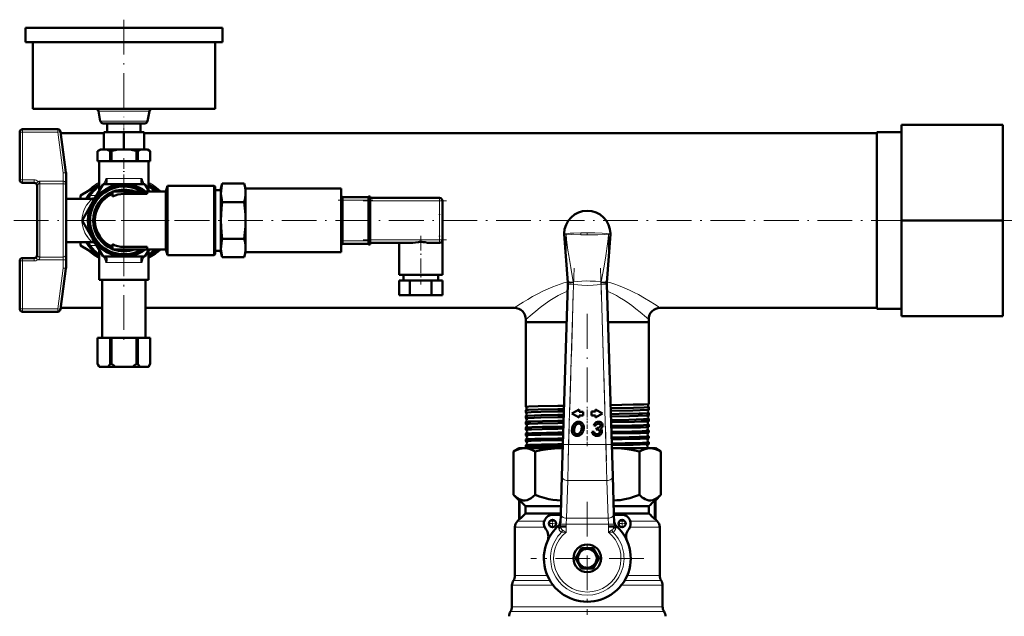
# Model space of a CAD drawing. Extents: x -1351 to 1763, y -1300 to 640.
# Tile 21 of 90: x 246 to 586, y -791 to -586. Entities that reach past the tile are written whole.
import ezdxf

# ---------------------------------------------------------------- set-up
doc = ezdxf.new("R2010")
doc.units = 0
doc.linetypes.add('DASHDOT', pattern=[18.5, 12, -3, 0.5, -3])

msp = doc.modelspace()

# ---------------------------------------------------------------- linework, layer by layer
at = {"color": 7, "linetype": 'DASHDOT', "lineweight": 18}
for p, q in [((281.6, -585.53), (281.6, -619.13)), ((281.6, -639.23), (281.6, -670.43)), ((364.2, -648.08), (393, -648.08)), ((625.6, -654.83), (-382.4, -654.83)), ((297.2, -654.83), (266, -654.83)), ((281.6, -662.09), (281.6, -698.36)), ((364.2, -661.58), (393, -661.58)), ((437.03, -671.29), (434.99, -737.84)), ((448.21, -737.84), (446.18, -671.29)), ((441.6, -687.1), (441.6, -721.73)), ((441.6, -751.98), (441.6, -790.98)), ((461.1, -771.48), (422.1, -771.48))]:
    msp.add_line(p, q, dxfattribs=at)
at = {"color": 7, "lineweight": 50}
for p, q in [((247.6, -588.33), (247.6, -593.33)), ((247.6, -588.33), (315.6, -588.33)), ((315.6, -588.33), (315.6, -593.33)), ((247.6, -593.33), (315.6, -593.33)), ((250.1, -593.33), (250.1, -616.33)), ((313.1, -593.33), (313.1, -616.33)), ((250.1, -616.33), (313.1, -616.33)), ((272.79, -617.14), (273.44, -620.52)), ((290.42, -617.14), (289.76, -620.52)), ((274.43, -621.33), (288.78, -621.33)), ((275.85, -621.33), (275.85, -624.33)), ((287.35, -621.33), (287.35, -624.33)), ((550.1, -621.83), (585.1, -621.83)), ((550.1, -621.83), (550.1, -654.83)), ((585.1, -621.83), (585.1, -654.83)), ((245.6, -624.33), (245.6, -640.83)), ((258.73, -623.33), (246.6, -623.33)), ((259.72, -624.2), (261.59, -638.27)), ((259.78, -624.68), (274.6, -624.68)), ((281.6, -624.33), (274.6, -624.33)), ((274.6, -624.33), (274.6, -630.33)), ((288.6, -624.33), (281.6, -624.33)), ((281.6, -624.33), (281.6, -630.33)), ((288.6, -624.33), (288.6, -630.33)), ((288.6, -624.68), (541.6, -624.68)), ((541.6, -628.1), (541.6, -624.37)), ((541.6, -624.37), (550.1, -624.37)), ((541.6, -685.29), (541.6, -628.1)), ((273.5, -630.33), (272.5, -630.91)), ((272.51, -630.91), (272.5, -630.91)), ((272.5, -634.33), (272.5, -630.91)), ((272.51, -634.33), (272.51, -630.91)), ((274.04, -630.33), (273.5, -630.33)), ((274.6, -630.33), (274.04, -630.33)), ((281.6, -630.33), (274.6, -630.33)), ((275.31, -630.33), (274.75, -630.33)), ((280.33, -630.33), (275.31, -630.33)), ((277.26, -630.91), (276.84, -630.91)), ((276.84, -634.33), (276.84, -630.91)), ((277.26, -634.33), (277.26, -630.91)), ((281.46, -630.33), (280.33, -630.33)), ((288.6, -630.33), (281.6, -630.33)), ((282.87, -630.33), (281.75, -630.33)), ((287.9, -630.33), (282.87, -630.33)), ((286.36, -630.91), (285.94, -630.91)), ((285.94, -634.33), (285.94, -630.91)), ((286.36, -634.33), (286.36, -630.91)), ((288.46, -630.33), (287.9, -630.33)), ((289.16, -630.33), (288.6, -630.33)), ((289.7, -630.33), (289.16, -630.33)), ((289.7, -630.33), (290.7, -630.91)), ((290.7, -634.33), (290.7, -630.91)), ((290.7, -630.91), (290.7, -630.91)), ((290.7, -634.33), (290.7, -630.91)), ((272.51, -634.33), (272.5, -634.33)), ((276.84, -634.33), (272.51, -634.33)), ((273.1, -634.33), (273.1, -644.55)), ((273.24, -634.33), (281.6, -634.33)), ((277.26, -634.33), (276.84, -634.33)), ((285.94, -634.33), (277.26, -634.33)), ((281.6, -634.33), (289.96, -634.33)), ((286.36, -634.33), (285.94, -634.33)), ((286.36, -634.33), (290.7, -634.33)), ((290.1, -634.33), (290.1, -644.55)), ((290.7, -634.33), (290.7, -634.33)), ((261.6, -638.4), (261.6, -642.79)), ((246.6, -641.83), (250.6, -641.83)), ((273.1, -642.42), (266.6, -646.17)), ((274.38, -642.33), (270.78, -648.58)), ((281.6, -642.33), (274.38, -642.33)), ((288.82, -642.33), (281.6, -642.33)), ((290.26, -644.83), (288.82, -642.33)), ((294.28, -644.83), (290.1, -642.42)), ((315.1, -643.83), (315.56, -642.13)), ((315.56, -642.13), (323.15, -642.13)), ((323.6, -643.83), (323.15, -642.13)), ((251.6, -643.14), (251.6, -642.83)), ((251.6, -643.34), (251.6, -643.14)), ((251.6, -666.52), (251.6, -643.34)), ((261.6, -642.79), (261.6, -666.52)), ((289.6, -644.83), (277.6, -644.83)), ((277.6, -646.59), (277.6, -644.83)), ((281.6, -645.67), (289.6, -645.67)), ((289.6, -645.67), (289.6, -644.83)), ((289.6, -644.83), (296.06, -644.83)), ((296.59, -642.83), (296.06, -644.83)), ((296.06, -664.83), (296.06, -644.83)), ((296.59, -666.83), (296.59, -642.83)), ((296.59, -642.83), (312.8, -642.83)), ((312.8, -642.83), (296.77, -642.83)), ((313.1, -643.13), (312.8, -642.83)), ((312.8, -666.83), (312.8, -642.83)), ((313.1, -643.13), (312.8, -642.83)), ((313.1, -666.53), (313.1, -643.13)), ((315.1, -644.35), (313.1, -644.35)), ((315.1, -643.83), (315.1, -645.31)), ((315.1, -645.31), (315.1, -654.83)), ((323.6, -643.83), (323.6, -645.31)), ((356.6, -643.83), (323.6, -643.83)), ((323.6, -645.31), (323.6, -654.83)), ((356.6, -646.7), (356.6, -643.83)), ((270.65, -647.33), (261.6, -647.33)), ((261.6, -647.33), (261.6, -662.33)), ((266.6, -646.17), (266.6, -647.33)), ((270.78, -648.58), (267.17, -654.83)), ((315.56, -648.48), (323.15, -648.48)), ((356.6, -646.63), (357.1, -646.63)), ((356.6, -647.38), (356.6, -646.7)), ((356.6, -662.28), (356.6, -647.38)), ((357.1, -647.8), (357.1, -646.63)), ((366.1, -646.8), (357.1, -646.8)), ((357.1, -647.8), (357.1, -661.87)), ((366.1, -646.57), (366.1, -647.8)), ((366.6, -646.57), (366.1, -646.57)), ((366.1, -661.87), (366.1, -647.8)), ((366.6, -647.8), (366.6, -646.57)), ((390.6, -647.08), (366.6, -647.08)), ((366.6, -647.8), (366.6, -661.87)), ((391.6, -661.58), (391.6, -648.08)), ((270.63, -660.83), (267.17, -654.83)), ((315.1, -654.83), (315.1, -664.36)), ((323.6, -654.83), (323.6, -664.36)), ((550.1, -654.83), (585.1, -654.83)), ((550.1, -654.83), (550.1, -687.83)), ((585.1, -654.83), (585.1, -687.83)), ((433.61, -659.56), (434.85, -676.22)), ((449.6, -659.56), (448.36, -676.22)), ((270.65, -662.33), (261.6, -662.33)), ((266.6, -662.33), (266.6, -663.49)), ((270.63, -660.83), (270.78, -661.08)), ((270.78, -661.08), (274.38, -667.33)), ((315.56, -661.18), (323.15, -661.18)), ((356.6, -662.96), (356.6, -662.28)), ((356.6, -665.83), (356.6, -662.96)), ((357.1, -663.04), (357.1, -661.87)), ((357.1, -662.87), (366.1, -662.87)), ((366.1, -661.87), (366.1, -663.1)), ((366.6, -663.1), (366.6, -661.87)), ((366.6, -662.58), (380.83, -662.58)), ((376.6, -662.58), (376.6, -673.58)), ((387.37, -662.58), (390.6, -662.58)), ((391.6, -661.58), (391.6, -673.58)), ((266.6, -663.49), (273.1, -667.25)), ((273.1, -665.11), (273.1, -675.33)), ((277.6, -664.83), (277.6, -663.08)), ((289.6, -664.83), (277.6, -664.83)), ((281.6, -664), (289.6, -664)), ((288.82, -667.33), (290.26, -664.83)), ((289.6, -664.83), (289.6, -664)), ((296.06, -664.83), (289.6, -664.83)), ((290.1, -667.25), (294.28, -664.83)), ((290.1, -665.11), (290.1, -675.33)), ((296.06, -664.83), (296.59, -666.83)), ((315.1, -665.31), (313.1, -665.31)), ((315.1, -664.36), (315.1, -665.83)), ((315.1, -665.83), (315.56, -667.53)), ((323.6, -665.83), (323.15, -667.53)), ((323.6, -664.36), (323.6, -665.83)), ((356.6, -665.83), (323.6, -665.83)), ((356.6, -663.04), (357.1, -663.04)), ((366.6, -663.1), (366.1, -663.1)), ((245.6, -668.83), (245.6, -685.33)), ((246.6, -667.83), (250.6, -667.83)), ((251.6, -666.83), (251.6, -666.52)), ((261.6, -666.52), (261.6, -668.43)), ((261.6, -668.43), (261.6, -671.27)), ((274.38, -667.33), (281.6, -667.33)), ((281.6, -667.33), (288.82, -667.33)), ((312.8, -666.83), (296.59, -666.83)), ((312.8, -666.83), (313.1, -666.53)), ((312.8, -666.83), (313.1, -666.53)), ((315.56, -667.53), (323.15, -667.53)), ((259.72, -685.46), (261.59, -671.4)), ((273.1, -675.33), (281.6, -675.33)), ((274.1, -675.33), (274.1, -695.33)), ((281.6, -675.33), (290.1, -675.33)), ((289.1, -675.33), (289.1, -695.33)), ((376.6, -673.58), (384.1, -673.58)), ((380.35, -675.58), (376.6, -675.58)), ((376.6, -675.58), (376.6, -680.58)), ((378.1, -673.58), (378.1, -675.58)), ((387.85, -675.58), (380.35, -675.58)), ((380.35, -675.58), (380.35, -680.58)), ((384.1, -673.58), (391.6, -673.58)), ((391.61, -675.58), (387.85, -675.58)), ((387.85, -675.58), (387.85, -680.58)), ((390.1, -673.58), (390.1, -675.58)), ((391.61, -675.58), (391.61, -680.58)), ((434.85, -676.22), (434.85, -676.23)), ((448.36, -676.22), (448.35, -676.24)), ((433.17, -732.17), (434.86, -676.83)), ((434.86, -676.83), (434.86, -676.73)), ((448.34, -676.73), (448.34, -676.67)), ((448.34, -676.73), (448.35, -676.83)), ((448.35, -676.83), (450.04, -732.17)), ((380.35, -680.58), (376.6, -680.58)), ((387.85, -680.58), (380.35, -680.58)), ((391.61, -680.58), (387.85, -680.58)), ((258.73, -686.33), (246.6, -686.33)), ((259.78, -684.98), (274.1, -684.98)), ((289.1, -684.98), (416.4, -684.98)), ((466.8, -684.98), (541.6, -684.98)), ((541.6, -685.29), (550.1, -685.29)), ((420.4, -688.98), (420.4, -689.98)), ((420.4, -689.98), (431.44, -689.98)), ((420.4, -689.98), (420.4, -719.18)), ((420.4, -689.98), (434.45, -689.98)), ((431.44, -689.98), (434.45, -689.98)), ((448.75, -689.98), (462.8, -689.98)), ((448.75, -689.98), (462.8, -689.98)), ((462.8, -688.98), (462.8, -689.98)), ((462.8, -689.98), (462.8, -718.19)), ((550.1, -687.83), (585.1, -687.83)), ((272.5, -695.33), (272.51, -695.33)), ((272.5, -695.33), (272.5, -704.33)), ((272.51, -695.33), (272.51, -704.33)), ((276.84, -695.33), (272.51, -695.33)), ((276.84, -695.33), (276.84, -704.33)), ((276.84, -695.33), (277.26, -695.33)), ((277.26, -695.33), (277.26, -704.33)), ((285.94, -695.33), (277.26, -695.33)), ((285.94, -695.33), (285.94, -704.33)), ((285.94, -695.33), (286.36, -695.33)), ((286.36, -695.33), (286.36, -704.33)), ((290.7, -695.33), (286.36, -695.33)), ((290.7, -695.33), (290.7, -704.33)), ((290.7, -695.33), (290.7, -695.33)), ((290.7, -695.33), (290.7, -704.33)), ((272.5, -704.33), (272.51, -704.33)), ((273.08, -705.33), (272.5, -704.33)), ((273.08, -705.33), (273.2, -705.33)), ((276.14, -705.33), (273.2, -705.33)), ((276.14, -705.33), (278.66, -705.33)), ((276.84, -704.33), (277.26, -704.33)), ((284.54, -705.33), (278.66, -705.33)), ((284.54, -705.33), (287.06, -705.33)), ((285.94, -704.33), (286.36, -704.33)), ((290, -705.33), (287.06, -705.33)), ((290, -705.33), (290.12, -705.33)), ((290.12, -705.33), (290.7, -704.33)), ((290.7, -704.33), (290.7, -704.33)), ((420.4, -719.18), (420.4, -719.18)), ((420.4, -720.3), (420.4, -720.31)), ((420.4, -720.31), (420.4, -721.15)), ((433.57, -718.81), (431.44, -718.84)), ((433.54, -719.93), (431.44, -719.96)), ((433.51, -720.78), (431.44, -720.81)), ((438.81, -720.12), (436.3, -721.5)), ((438.81, -720.85), (438.81, -720.12)), ((444.39, -720.09), (444.39, -720.82)), ((446.9, -721.47), (444.39, -720.09)), ((462.8, -718.19), (462.8, -718.2)), ((462.8, -719.29), (462.8, -719.29)), ((462.8, -719.29), (462.8, -720.16)), ((462.8, -720.16), (462.8, -720.17)), ((420.4, -721.15), (420.41, -721.15)), ((420.41, -722.33), (420.4, -722.34)), ((420.4, -722.34), (420.4, -723.12)), ((433.48, -721.96), (431.44, -721.99)), ((433.45, -722.75), (431.44, -722.79)), ((433.42, -723.98), (431.44, -724.02)), ((436.3, -721.5), (438.81, -722.87)), ((440.17, -720.85), (438.81, -720.85)), ((438.81, -722.15), (440.17, -722.15)), ((438.81, -722.87), (438.81, -722.15)), ((440.17, -722.15), (440.17, -720.85)), ((444.39, -720.82), (443.03, -720.82)), ((443.03, -720.82), (443.03, -722.12)), ((443.03, -722.12), (444.39, -722.12)), ((444.39, -722.85), (446.9, -721.47)), ((444.39, -722.12), (444.39, -722.85)), ((462.8, -721.32), (462.8, -721.32)), ((462.8, -721.32), (462.8, -722.13)), ((462.8, -722.13), (462.8, -722.14)), ((462.8, -723.34), (462.8, -723.35)), ((462.8, -723.35), (462.8, -724.11)), ((420.4, -724.36), (420.4, -725.1)), ((420.4, -726.38), (420.4, -727.08)), ((433.39, -724.73), (431.44, -724.76)), ((433.35, -726.01), (431.44, -726.04)), ((433.33, -726.71), (431.44, -726.74)), ((443.85, -725.6), (444.54, -725.68)), ((444.84, -726.41), (444.72, -727.04)), ((462.8, -725.37), (462.8, -726.09)), ((462.8, -727.39), (462.8, -728.07)), ((420.4, -728.4), (420.4, -729.06)), ((420.4, -730.42), (420.4, -731.05)), ((433.29, -728.03), (431.44, -728.06)), ((433.27, -728.69), (431.44, -728.72)), ((433.23, -730.05), (431.44, -730.08)), ((433.21, -730.68), (431.44, -730.71)), ((443.94, -727.76), (443.22, -727.81)), ((462.8, -729.41), (462.8, -730.05)), ((418.1, -733.48), (416.17, -734.6)), ((418.1, -733.48), (419.89, -733.48)), ((419.89, -733.48), (432.61, -733.48)), ((420.4, -732.44), (420.4, -733.03)), ((433.17, -732.06), (431.44, -732.09)), ((433.15, -732.67), (431.44, -732.7)), ((432.61, -733.48), (433.12, -733.48)), ((433.13, -733.49), (432.61, -733.48)), ((432.83, -743.13), (433.17, -732.17)), ((450.04, -732.17), (450.37, -743.13)), ((450.08, -733.48), (450.59, -733.48)), ((450.59, -733.48), (450.09, -733.49)), ((450.59, -733.48), (463.31, -733.48)), ((462.8, -731.43), (462.8, -732.04)), ((462.8, -733.44), (462.8, -733.48)), ((463.31, -733.48), (465.1, -733.48)), ((465.1, -733.48), (467.04, -734.6)), ((416.17, -749.55), (416.17, -734.6)), ((423.62, -749.55), (423.62, -734.6)), ((459.59, -749.55), (459.59, -734.6)), ((467.04, -749.55), (467.04, -734.6)), ((432.43, -756.13), (432.83, -743.13)), ((450.37, -743.13), (450.77, -756.13)), ((418.1, -751.48), (416.17, -749.55)), ((465.1, -751.48), (467.04, -749.55)), ((418.1, -751.48), (418.24, -751.48)), ((418.1, -757.98), (418.1, -751.48)), ((418.24, -757.98), (418.24, -751.48)), ((420.31, -753.48), (420.31, -755.98)), ((420.31, -753.48), (432.51, -753.48)), ((450.69, -753.48), (462.89, -753.48)), ((462.89, -753.48), (462.89, -755.98)), ((464.97, -751.48), (465.1, -751.48)), ((464.97, -757.98), (464.97, -751.48)), ((465.1, -757.98), (465.1, -751.48)), ((418.1, -757.98), (417.48, -758.6)), ((418.1, -757.98), (418.24, -757.98)), ((420.31, -755.98), (432.44, -755.98)), ((432.42, -756.48), (429.6, -756.48)), ((432.34, -759.31), (432.43, -756.13)), ((450.77, -756.13), (450.87, -759.31)), ((453.6, -756.48), (450.78, -756.48)), ((450.79, -755.98), (462.89, -755.98)), ((464.97, -757.98), (465.1, -757.98)), ((465.1, -757.98), (465.72, -758.6)), ((416.6, -760.73), (416.6, -777.46)), ((432.34, -759.34), (432.34, -759.31)), ((432.38, -760.45), (434.3, -760.48)), ((448.9, -760.48), (450.82, -760.45)), ((466.6, -760.73), (466.6, -777.46)), ((439.51, -768.11), (437.63, -771.36)), ((443.48, -767.98), (439.73, -767.98)), ((445.57, -771.36), (443.69, -768.11)), ((426.6, -771.98), (426.6, -770.98)), ((437.63, -771.61), (439.51, -774.86)), ((443.69, -774.86), (445.57, -771.61)), ((439.73, -774.98), (443.48, -774.98)), ((415.6, -780.78), (415.6, -788.17)), ((467.6, -780.78), (467.6, -788.17))]:
    msp.add_line(p, q, dxfattribs=at)
at = {"color": 7, "lineweight": 18}
for p, q in [((272.79, -617.14), (290.42, -617.14)), ((273.44, -620.52), (289.76, -620.52)), ((246.6, -624.33), (245.6, -624.33)), ((246.6, -624.33), (246.6, -623.33)), ((258.73, -624.33), (246.6, -624.33)), ((246.6, -624.33), (246.6, -640.83)), ((258.73, -624.33), (258.73, -623.33)), ((258.73, -624.33), (259.72, -624.2)), ((258.73, -624.33), (260.6, -638.4)), ((260.6, -638.4), (261.59, -638.27)), ((260.6, -638.4), (260.6, -641.23)), ((260.6, -638.4), (261.6, -638.4)), ((246.6, -640.83), (245.6, -640.83)), ((246.6, -640.83), (250.6, -640.83)), ((246.6, -641.83), (246.6, -640.83)), ((250.6, -641.83), (250.6, -640.83)), ((251.94, -641.35), (251.27, -642.09)), ((260.6, -641.23), (252.6, -641.23)), ((252.6, -642.03), (252.6, -641.23)), ((252.6, -642.19), (252.6, -642.03)), ((260.6, -642.19), (252.6, -642.19)), ((252.6, -667.48), (252.6, -642.19)), ((260.6, -642.19), (260.6, -641.23)), ((260.6, -642.19), (260.6, -667.48)), ((281.6, -640.33), (275.45, -640.33)), ((287.76, -640.33), (281.6, -640.33)), ((281.6, -654.83), (281.6, -645.67)), ((271.8, -646.21), (272.08, -646.23)), ((271.87, -646.69), (271.8, -646.67)), ((272.08, -646.23), (272.12, -646.26)), ((356.6, -647.8), (357.1, -647.8)), ((357.1, -647.8), (366.1, -647.8)), ((366.6, -647.8), (366.1, -647.8)), ((366.6, -648.08), (390.6, -648.08)), ((390.6, -647.38), (390.6, -647.08)), ((390.6, -648.08), (390.6, -647.38)), ((391.31, -648.08), (390.6, -648.08)), ((390.6, -648.08), (390.6, -661.58)), ((391.6, -648.08), (391.31, -648.08)), ((281.6, -664), (281.6, -654.83)), ((434.29, -659.42), (434.29, -659.44)), ((434.29, -659.44), (434.29, -659.42)), ((434.29, -659.53), (434.29, -659.44)), ((434.29, -659.44), (434.3, -659.54)), ((434.29, -659.53), (434.3, -659.54)), ((441.6, -659.09), (441.6, -659.8)), ((448.91, -659.44), (448.91, -659.42)), ((448.91, -659.42), (448.91, -659.44)), ((448.91, -659.54), (448.91, -659.44)), ((448.91, -659.44), (448.91, -659.53)), ((448.91, -659.54), (448.91, -659.53)), ((271.8, -663), (271.87, -662.98)), ((356.6, -661.87), (357.1, -661.87)), ((366.1, -661.87), (357.1, -661.87)), ((366.6, -661.87), (366.1, -661.87)), ((390.6, -661.58), (366.6, -661.58)), ((390.6, -662.29), (390.6, -661.58)), ((390.6, -661.58), (391.31, -661.58)), ((390.6, -662.58), (390.6, -662.29)), ((391.31, -661.58), (391.6, -661.58)), ((439.37, -659.79), (439.35, -659.79)), ((271.8, -663.45), (272.08, -663.44)), ((272.08, -663.44), (272.12, -663.41)), ((246.6, -668.83), (245.6, -668.83)), ((246.6, -668.83), (246.6, -667.83)), ((246.6, -668.83), (250.6, -668.83)), ((246.6, -668.83), (246.6, -685.33)), ((250.6, -668.83), (250.6, -667.83)), ((251.2, -667.63), (251.8, -668.43)), ((251.8, -668.43), (260.6, -668.43)), ((252.6, -667.48), (260.6, -667.48)), ((252.6, -667.63), (252.6, -667.48)), ((260.6, -667.48), (260.6, -668.43)), ((260.6, -668.43), (261.6, -668.43)), ((260.6, -668.43), (260.6, -671.27)), ((275.45, -669.33), (281.6, -669.33)), ((281.6, -669.33), (287.76, -669.33)), ((258.73, -685.33), (260.6, -671.27)), ((260.6, -671.27), (261.59, -671.4)), ((260.6, -671.27), (261.6, -671.27)), ((434.85, -676.23), (434.83, -675.9)), ((436.78, -676.08), (436.81, -676.32)), ((446.39, -676.32), (446.43, -676.08)), ((448.38, -675.9), (448.35, -676.23)), ((436.86, -676.89), (434.86, -676.83)), ((436.86, -676.89), (435.16, -732.23)), ((436.85, -676.82), (436.86, -676.89)), ((446.35, -676.89), (446.35, -676.82)), ((448.35, -676.83), (446.35, -676.89)), ((448.04, -732.23), (446.35, -676.89)), ((245.6, -685.33), (246.6, -685.33)), ((258.73, -685.33), (246.6, -685.33)), ((246.6, -685.33), (246.6, -686.33)), ((258.73, -685.33), (259.72, -685.46)), ((258.73, -685.33), (258.73, -686.33)), ((435.16, -732.23), (433.17, -732.17)), ((435.16, -732.23), (434.83, -744.61)), ((435.16, -732.23), (448.04, -732.23)), ((450.04, -732.17), (448.04, -732.23)), ((448.37, -744.61), (448.04, -732.23)), ((434.83, -744.61), (434.43, -757.6)), ((448.37, -744.61), (434.83, -744.61)), ((448.77, -757.6), (448.37, -744.61)), ((434.43, -757.6), (434.32, -759.73)), ((434.43, -757.6), (448.77, -757.6)), ((448.88, -759.73), (448.77, -757.6)), ((416.6, -760.73), (426.87, -760.73)), ((417.48, -758.6), (426.73, -758.6)), ((428.71, -758.6), (430.49, -758.6)), ((429.73, -760.73), (429.74, -760.73)), ((431.6, -760.36), (431.6, -760.31)), ((434.32, -759.73), (432.33, -759.66)), ((434.32, -759.73), (434.3, -760.48)), ((434.3, -760.48), (434.3, -762.43)), ((448.88, -759.73), (434.32, -759.73)), ((450.87, -759.66), (448.88, -759.73)), ((448.9, -760.48), (448.88, -759.73)), ((448.9, -762.43), (448.9, -760.48)), ((451.61, -760.31), (451.6, -760.36)), ((452.72, -758.6), (454.49, -758.6)), ((456.33, -760.73), (466.6, -760.73)), ((456.47, -758.6), (465.72, -758.6)), ((426.61, -770.98), (426.6, -770.98)), ((426.61, -771.98), (426.6, -771.98)), ((416.6, -777.46), (427.84, -777.46)), ((455.36, -777.46), (466.6, -777.46)), ((415.6, -780.78), (429.83, -780.78)), ((416.1, -779.12), (428.69, -779.12)), ((453.38, -780.78), (467.6, -780.78)), ((454.51, -779.12), (467.1, -779.12)), ((415.6, -788.17), (441.6, -788.17)), ((441.6, -788.17), (467.6, -788.17)), ((415.1, -789.83), (441.6, -789.83)), ((441.6, -789.83), (468.1, -789.83))]:
    msp.add_line(p, q, dxfattribs=at)
at = {"color": 7, "linetype": 'DASHDOT', "lineweight": 18, "ltscale": 0.090015}
msp.add_line((281.6, -621.03), (281.6, -624.63), dxfattribs=at)
at = {"color": 7, "linetype": 'DASHDOT', "lineweight": 18, "ltscale": 0.306671}
msp.add_line((281.6, -633.31), (281.6, -645.58), dxfattribs=at)
at = {"color": 7, "linetype": 'DASHDOT', "lineweight": 18, "ltscale": 0.3}
msp.add_line((355.6, -647.8), (367.6, -647.8), dxfattribs=at)
at = {"color": 7, "linetype": 'DASHDOT', "lineweight": 18, "ltscale": 0.405016}
msp.add_line((390.6, -646.73), (390.6, -662.93), dxfattribs=at)
at = {"color": 7, "linetype": 'DASHDOT', "lineweight": 18, "ltscale": 0.014999}
msp.add_line((356.55, -661.87), (357.15, -661.87), dxfattribs=at)
at = {"color": 7, "linetype": 'DASHDOT', "lineweight": 18, "ltscale": 0.015015}
msp.add_line((366.65, -661.87), (366.05, -661.87), dxfattribs=at)
at = {"color": 7, "linetype": 'DASHDOT', "lineweight": 18, "ltscale": 0.420013}
msp.add_line((384.1, -660.18), (384.1, -676.98), dxfattribs=at)
at = {"color": 7, "linetype": 'DASHDOT', "lineweight": 18, "ltscale": 0.045782}
msp.add_line((441.6, -719.13), (441.6, -720.96), dxfattribs=at)
at = {"color": 7, "linetype": 'DASHDOT', "lineweight": 18, "ltscale": 0.044115}
msp.add_line((441.6, -721.17), (441.6, -722.93), dxfattribs=at)
at = {"color": 7, "linetype": 'DASHDOT', "lineweight": 18, "ltscale": 0.042639}
msp.add_line((441.6, -723.2), (441.6, -724.91), dxfattribs=at)
at = {"color": 7, "linetype": 'DASHDOT', "lineweight": 18, "ltscale": 0.041339}
msp.add_line((441.6, -725.23), (441.6, -726.88), dxfattribs=at)
at = {"color": 7, "linetype": 'DASHDOT', "lineweight": 18, "ltscale": 0.040195}
msp.add_line((441.6, -727.25), (441.6, -728.86), dxfattribs=at)
at = {"color": 7, "linetype": 'DASHDOT', "lineweight": 18, "ltscale": 0.039197}
msp.add_line((441.6, -729.27), (441.6, -730.84), dxfattribs=at)
at = {"color": 7, "linetype": 'DASHDOT', "lineweight": 18, "ltscale": 0.406351}
msp.add_line((449.73, -732.23), (433.47, -732.23), dxfattribs=at)
at = {"color": 7, "linetype": 'DASHDOT', "lineweight": 18, "ltscale": 0.038336}
msp.add_line((441.6, -731.29), (441.6, -732.82), dxfattribs=at)
at = {"color": 7, "linetype": 'DASHDOT', "lineweight": 18, "ltscale": 0.08125}
for p, q in [((429.6, -757.86), (429.6, -761.11)), ((453.6, -757.86), (453.6, -761.11)), ((431.23, -759.48), (427.98, -759.48)), ((455.23, -759.48), (451.98, -759.48))]:
    msp.add_line(p, q, dxfattribs=at)
at = {"color": 7, "linetype": 'DASHDOT', "lineweight": 18, "ltscale": 0.436639}
msp.add_line((432.87, -759.73), (450.33, -759.73), dxfattribs=at)
at = {"color": 7, "linetype": 'DASHDOT', "lineweight": 18, "ltscale": 0.026315}
for p, q in [((434.33, -759.58), (434.3, -760.63)), ((448.91, -760.63), (448.87, -759.58))]:
    msp.add_line(p, q, dxfattribs=at)
at = {"color": 7, "linetype": 'DASHDOT', "lineweight": 18, "ltscale": 0.059351}
msp.add_line((434.3, -760.26), (434.3, -762.63), dxfattribs=at)
at = {"color": 7, "linetype": 'DASHDOT', "lineweight": 18, "ltscale": 0.059335}
msp.add_line((448.9, -762.63), (448.9, -760.26), dxfattribs=at)
at = {"color": 7, "lineweight": 50}
for points in [[(274.04, -630.33), (273.38, -630.51), (272.51, -630.91)], [(275.31, -630.33), (275.97, -630.51), (276.84, -630.91)], [(280.33, -630.33), (279.01, -630.51), (277.54, -630.84), (277.26, -630.91)], [(282.87, -630.33), (284.2, -630.51), (285.66, -630.84), (285.94, -630.91)], [(287.9, -630.33), (287.23, -630.51), (286.36, -630.91)], [(289.16, -630.33), (289.83, -630.51), (290.7, -630.91)], [(275.43, -641.88), (275.52, -641.66), (275.56, -641.43), (275.58, -641.12), (275.56, -640.81), (275.46, -640.38), (275.45, -640.33)], [(287.77, -641.88), (287.67, -641.58), (287.62, -641.27), (287.63, -640.96), (287.76, -640.33)], [(315.56, -642.13), (315.25, -643.52), (315.12, -644.73), (315.1, -645.31)], [(323.6, -645.31), (323.54, -644.14), (323.32, -642.86), (323.15, -642.13)], [(315.1, -645.31), (315.17, -646.48), (315.38, -647.76), (315.56, -648.48)], [(323.15, -648.48), (323.45, -647.1), (323.59, -645.89), (323.6, -645.31)], [(315.56, -648.48), (315.31, -650.64), (315.15, -652.74), (315.1, -654.83)], [(323.6, -654.83), (323.55, -652.74), (323.39, -650.63), (323.15, -648.48)], [(315.1, -654.83), (315.15, -656.93), (315.31, -659.03), (315.56, -661.18)], [(323.15, -661.18), (323.39, -659.03), (323.55, -656.93), (323.6, -654.83)], [(315.56, -661.18), (315.25, -662.57), (315.12, -663.78), (315.1, -664.36)], [(323.6, -664.36), (323.54, -663.19), (323.32, -661.91), (323.15, -661.18)], [(380.83, -662.58), (381.31, -662.56), (382.29, -662.43), (383.31, -662.29)], [(384.89, -662.29), (385.66, -662.39), (386.41, -662.51), (387.06, -662.57), (387.37, -662.58)], [(315.1, -664.36), (315.17, -665.53), (315.38, -666.81), (315.56, -667.53)], [(323.15, -667.53), (323.45, -666.15), (323.59, -664.94), (323.6, -664.36)], [(275.43, -667.78), (275.54, -668.08), (275.58, -668.39), (275.57, -668.7), (275.45, -669.33)], [(287.77, -667.78), (287.69, -668.01), (287.64, -668.24), (287.62, -668.54), (287.65, -668.85), (287.71, -669.17), (287.76, -669.33)], [(431.44, -718.84), (424.58, -718.98), (421.45, -719.08), (420.52, -719.14), (420.41, -719.17), (420.41, -719.17), (420.4, -719.17), (420.4, -719.17), (420.4, -719.18)], [(431.44, -719.96), (424.66, -720.1), (421.32, -720.21), (420.54, -720.27), (420.43, -720.29), (420.41, -720.3), (420.4, -720.3)], [(462.8, -718.2), (462.79, -718.2), (462.75, -718.21), (462.45, -718.25), (461.18, -718.32), (457.39, -718.42), (449.62, -718.56)], [(462.8, -719.29), (462.8, -719.29), (462.8, -719.3), (462.79, -719.3), (462.77, -719.31), (462.49, -719.35), (461.27, -719.41), (457.55, -719.52), (449.66, -719.67)], [(462.8, -720.17), (462.79, -720.17), (462.76, -720.18), (462.58, -720.21), (462.14, -720.24), (459.82, -720.33), (457.32, -720.39), (449.69, -720.53)], [(431.44, -720.81), (425.59, -720.92), (422.23, -721.02), (420.96, -721.08), (420.59, -721.11), (420.42, -721.13), (420.41, -721.14), (420.4, -721.14), (420.4, -721.15), (420.4, -721.15)], [(431.44, -722.79), (425.59, -722.9), (423.27, -722.96), (421.14, -723.04), (420.58, -723.08), (420.42, -723.11), (420.41, -723.11), (420.4, -723.12), (420.4, -723.12), (420.4, -723.12)], [(431.44, -721.99), (425.65, -722.1), (423.35, -722.16), (421.09, -722.25), (420.65, -722.29), (420.45, -722.31), (420.41, -722.32), (420.41, -722.33)], [(431.44, -724.02), (426.14, -724.12), (422.11, -724.23), (420.92, -724.29), (420.52, -724.33), (420.42, -724.35), (420.41, -724.35)], [(462.8, -721.32), (462.8, -721.32), (462.8, -721.33), (462.79, -721.33), (462.77, -721.34), (462.36, -721.39), (460.63, -721.47), (459.55, -721.5), (452.56, -721.65), (449.72, -721.7)], [(462.8, -722.14), (462.78, -722.15), (462.69, -722.17), (462.07, -722.22), (459.21, -722.32), (456.16, -722.39), (449.75, -722.5)], [(462.8, -723.35), (462.8, -723.35), (462.8, -723.35), (462.79, -723.36), (462.78, -723.36), (462.59, -723.39), (462.22, -723.42), (460.98, -723.48), (455.89, -723.62), (449.78, -723.73)], [(462.8, -724.12), (462.78, -724.12), (462.74, -724.14), (462.44, -724.17), (461.9, -724.2), (460.2, -724.27), (457.87, -724.33), (449.81, -724.48)], [(431.44, -724.76), (424.57, -724.9), (421.54, -725), (420.7, -725.05), (420.44, -725.08), (420.41, -725.09), (420.41, -725.09), (420.4, -725.1), (420.4, -725.1)], [(431.44, -726.74), (426.03, -726.84), (422.29, -726.95), (421.01, -727), (420.62, -727.03), (420.43, -727.06), (420.41, -727.07), (420.4, -727.07), (420.4, -727.08), (420.4, -727.08)], [(431.44, -726.04), (426.17, -726.14), (422.41, -726.24), (420.69, -726.33), (420.46, -726.36), (420.42, -726.37), (420.41, -726.38)], [(437.06, -725.09), (436.73, -725.56), (436.49, -726.1), (436.35, -726.68), (436.3, -727.35)], [(436.3, -727.35), (436.35, -727.87), (436.52, -728.34)], [(437.04, -727.27), (437.08, -727.73), (437.23, -728.13), (437.34, -728.28)], [(438.68, -724.35), (438.14, -724.41), (437.65, -724.59), (437.33, -724.81), (437.06, -725.09)], [(439.39, -725.32), (439.2, -725.14), (438.98, -725.02), (438.65, -724.97)], [(439.94, -724.88), (439.63, -724.61), (439.25, -724.44), (438.97, -724.37), (438.68, -724.35)], [(440.42, -726.31), (440.4, -725.95), (440.33, -725.61), (440.24, -725.35), (440.11, -725.11), (439.94, -724.88)], [(444.51, -724.62), (444.28, -724.83), (444.08, -725.1), (443.85, -725.6)], [(445.51, -724.35), (445.07, -724.39), (444.68, -724.52), (444.51, -724.62)], [(444.54, -725.68), (444.69, -725.36), (444.79, -725.22), (444.97, -725.08)], [(444.72, -727.04), (445.19, -727.05), (445.39, -727.08)], [(445.89, -726.22), (445.68, -726.33), (445.44, -726.39), (445.03, -726.42)], [(445.43, -724.97), (445.69, -724.99), (445.91, -725.07), (445.99, -725.13)], [(446.53, -724.67), (446.28, -724.51), (445.98, -724.4), (445.51, -724.35)], [(445.76, -727.29), (445.86, -727.45), (445.91, -727.75)], [(446.18, -725.6), (446.15, -725.83), (446.08, -726.02), (445.89, -726.22)], [(445.99, -725.13), (446.09, -725.24), (446.15, -725.38), (446.18, -725.6)], [(446.12, -726.73), (446.46, -726.52), (446.71, -726.25)], [(446.63, -727.7), (446.59, -727.36), (446.45, -727.06), (446.3, -726.88), (446.12, -726.73)], [(446.9, -725.53), (446.87, -725.24), (446.77, -724.97), (446.53, -724.67)], [(446.71, -726.25), (446.83, -725.98), (446.89, -725.69), (446.9, -725.53)], [(462.8, -725.37), (462.8, -725.37), (462.8, -725.38), (462.79, -725.38), (462.78, -725.39), (462.59, -725.42), (462.22, -725.45), (460.98, -725.51), (457, -725.62), (449.85, -725.75)], [(462.79, -726.1), (462.78, -726.1), (462.73, -726.12), (462.39, -726.15), (461.8, -726.19), (459.92, -726.26), (455.32, -726.36), (449.87, -726.46)], [(462.8, -727.39), (462.8, -727.4), (462.8, -727.4), (462.79, -727.4), (462.69, -727.43), (461.79, -727.49), (460.57, -727.54), (457.03, -727.64), (449.91, -727.77)], [(431.44, -728.72), (425.56, -728.84), (423.24, -728.9), (421.02, -728.99), (420.52, -729.03), (420.44, -729.04), (420.41, -729.05), (420.41, -729.06), (420.4, -729.06), (420.4, -729.06)], [(431.44, -730.71), (425.6, -730.82), (422.24, -730.91), (420.96, -730.97), (420.59, -731), (420.42, -731.03), (420.41, -731.04), (420.4, -731.04), (420.4, -731.05), (420.4, -731.05)], [(431.44, -728.06), (423.5, -728.23), (422.45, -728.26), (420.7, -728.35), (420.46, -728.38), (420.41, -728.39)], [(431.44, -730.08), (425.71, -730.19), (423.43, -730.25), (420.96, -730.35), (420.51, -730.39), (420.43, -730.4), (420.41, -730.41)], [(438.07, -729.23), (438.48, -729.19), (438.88, -729.07), (439.25, -728.87)], [(439.25, -728.87), (439.66, -728.52), (439.98, -728.07), (440.11, -727.8)], [(443.22, -727.81), (443.36, -728.31), (443.61, -728.72), (443.93, -729), (444.34, -729.17), (444.62, -729.22), (444.91, -729.23)], [(444.97, -728.61), (444.59, -728.56), (444.27, -728.39), (444.12, -728.22), (444.01, -728.01), (443.94, -727.76)], [(444.91, -729.23), (445.37, -729.19), (445.78, -729.07), (446, -728.94), (446.19, -728.77)], [(445.64, -728.38), (445.47, -728.5), (445.27, -728.57), (444.97, -728.61)], [(445.91, -727.75), (445.89, -727.97), (445.81, -728.16), (445.64, -728.38)], [(446.19, -728.77), (446.47, -728.38), (446.61, -727.94), (446.63, -727.7)], [(462.79, -728.08), (462.76, -728.09), (462.18, -728.15), (459.92, -728.24), (457.5, -728.3), (449.93, -728.44)], [(462.8, -729.41), (462.8, -729.41), (462.8, -729.42), (462.8, -729.42), (462.79, -729.42), (462.75, -729.43), (462.36, -729.48), (460.63, -729.56), (459.55, -729.59), (452.63, -729.74), (449.97, -729.79)], [(462.79, -730.07), (462.77, -730.07), (462.68, -730.09), (462.16, -730.13), (459.85, -730.22), (457.43, -730.28), (449.99, -730.42)], [(419.89, -733.48), (419.09, -733.54), (418.28, -733.7), (417.44, -733.98), (416.57, -734.38), (416.17, -734.6)], [(423.62, -734.6), (422.72, -734.14), (421.87, -733.81), (421.05, -733.59), (420.25, -733.49), (419.89, -733.48)], [(431.44, -732.7), (426.1, -732.8), (421.84, -732.92), (420.71, -732.98), (420.44, -733.02), (420.41, -733.02), (420.41, -733.03), (420.4, -733.03), (420.4, -733.03)], [(431.44, -732.09), (425.76, -732.2), (421.6, -732.33), (420.58, -732.39), (420.45, -732.41), (420.42, -732.42)], [(432.61, -733.48), (430.31, -733.56), (427.97, -733.79), (425.54, -734.18), (423.62, -734.6)], [(462.8, -731.43), (462.8, -731.43), (462.8, -731.43), (462.8, -731.44), (462.79, -731.44), (462.75, -731.45), (462.36, -731.49), (460.63, -731.57), (454.67, -731.72), (450.04, -731.8)], [(462.79, -732.05), (462.74, -732.06), (462.13, -732.12), (459.82, -732.21), (457.41, -732.27), (450.05, -732.41)], [(459.59, -734.6), (457.44, -734.14), (455.38, -733.81), (453.4, -733.59), (451.45, -733.49), (450.59, -733.48)], [(463.31, -733.48), (462.42, -733.55), (461.51, -733.75), (460.58, -734.1), (459.59, -734.6)], [(462.8, -733.44), (462.8, -733.44), (462.8, -733.45), (462.8, -733.45), (462.78, -733.46), (462.64, -733.48)], [(467.04, -734.6), (466.05, -734.1), (465.11, -733.75), (464.2, -733.55), (463.31, -733.48)], [(416.17, -749.55), (416.67, -750.02), (417.17, -750.43), (417.64, -750.76), (418.11, -751.03), (418.79, -751.31), (419.47, -751.46), (420.16, -751.47), (420.85, -751.35), (421.55, -751.09), (422.24, -750.69), (422.94, -750.17), (423.62, -749.55)], [(423.62, -749.55), (425.15, -750.14), (426.72, -750.63), (428.31, -751.03), (429.72, -751.28), (431.15, -751.43), (432.58, -751.48)], [(450.63, -751.48), (451.77, -751.45), (452.91, -751.35), (454.6, -751.09), (456.27, -750.69), (457.94, -750.17), (459.59, -749.55)], [(459.59, -749.55), (460.09, -750.02), (460.6, -750.43), (461.06, -750.76), (461.53, -751.03), (462.21, -751.31), (462.9, -751.46), (463.58, -751.47), (464.27, -751.35), (464.97, -751.09), (465.66, -750.69), (466.36, -750.17), (467.04, -749.55)], [(432.38, -760.46), (432.19, -760.78), (431.9, -761.04), (431.72, -761.15)], [(431.95, -759.86), (432.16, -759.41), (432.29, -758.94), (432.37, -758.29)], [(451.49, -761.15), (451.15, -760.92), (450.95, -760.71), (450.83, -760.46)], [(450.84, -758.29), (450.88, -758.78), (450.99, -759.25), (451.1, -759.56), (451.25, -759.86)]]:
    msp.add_lwpolyline(points, dxfattribs=at)
at = {"color": 7, "lineweight": 18}
for points in [[(251.94, -641.35), (252.26, -641.54), (252.49, -641.78), (252.59, -641.95), (252.6, -642.03)], [(260.6, -641.23), (260.82, -641.27), (261.02, -641.37), (261.25, -641.59), (261.41, -641.85), (261.54, -642.22), (261.6, -642.79)], [(260.6, -642.19), (261.02, -642.24), (261.31, -642.35), (261.49, -642.49), (261.6, -642.72), (261.6, -642.79)], [(270.65, -647.33), (269.91, -648.06), (269.32, -648.74), (268.7, -649.6), (268.13, -650.6), (267.87, -651.15), (267.64, -651.73), (267.36, -652.67), (267.18, -653.65), (267.1, -654.67), (267.11, -655.27), (267.16, -655.87), (267.25, -656.49), (267.39, -657.09), (267.59, -657.79), (267.84, -658.45), (268.13, -659.07), (268.45, -659.66), (268.88, -660.32)], [(269.08, -647.04), (269.3, -646.76), (269.49, -646.59), (270.05, -646.2)], [(433.6, -659.39), (433.61, -659.39), (433.66, -659.39), (434.29, -659.42)], [(434.29, -659.53), (433.61, -659.56), (433.61, -659.56)], [(434.29, -659.42), (435.67, -659.27), (436.91, -659.19), (439.33, -659.11)], [(434.83, -675.9), (434.62, -672.64), (434.46, -669.37), (434.35, -666.09), (434.3, -662.81), (434.29, -659.53)], [(439.35, -659.79), (436.21, -659.69), (434.55, -659.57), (434.3, -659.54)], [(434.3, -659.54), (434.46, -661.4), (434.66, -663.26), (434.9, -665.12), (435.17, -666.98), (435.88, -671.13), (436.78, -676.08)], [(441.6, -659.09), (444.25, -659.12), (446.73, -659.22), (448.26, -659.34), (448.91, -659.42)], [(448.91, -659.54), (447.46, -659.67), (445.28, -659.76), (442.41, -659.8), (441.6, -659.8)], [(446.43, -676.08), (447.32, -671.17), (447.89, -667.86), (448.15, -666.2), (448.49, -663.71), (448.77, -661.2), (448.91, -659.54)], [(448.91, -659.53), (448.91, -662.41), (448.87, -665.28), (448.79, -668.16), (448.67, -671.03), (448.38, -675.9)], [(448.91, -659.42), (449.57, -659.39), (449.6, -659.39), (449.6, -659.39)], [(449.6, -659.56), (449.59, -659.56), (449.56, -659.56), (448.91, -659.53)], [(270.05, -663.46), (269.6, -663.16), (269.39, -662.99), (269.14, -662.72), (269.08, -662.63)], [(434.83, -676.04), (433.54, -676.39), (432.27, -676.79), (430.94, -677.25), (429.66, -677.75), (428.05, -678.44), (426.51, -679.15), (424.56, -680.14), (422.73, -681.13), (421.05, -682.09), (419.46, -683.05), (416.4, -684.98)], [(436.78, -676.08), (438.27, -675.9), (439.74, -675.78), (441.16, -675.73), (442.57, -675.74), (444.48, -675.85), (446.43, -676.08)], [(448.37, -676.04), (449.75, -676.41), (451.1, -676.84), (452.43, -677.31), (453.72, -677.82), (456.19, -678.91), (457.75, -679.68), (459.24, -680.45), (461.39, -681.65), (463.31, -682.79), (464.82, -683.71), (466.8, -684.98)], [(434.78, -679.27), (433.71, -679.71), (432.68, -680.2), (431.54, -680.8), (430.44, -681.42), (428.7, -682.52), (427.06, -683.64), (425.35, -684.9), (423.81, -686.11), (422.55, -687.14), (420.4, -688.98)], [(434.86, -676.73), (434.86, -676.73), (434.86, -676.73), (434.89, -676.74), (435.16, -676.76), (436.85, -676.82)], [(446.35, -676.89), (444.99, -677.07), (443.62, -677.2), (441.69, -677.27), (439.76, -677.21), (438.31, -677.08), (436.86, -676.89)], [(446.35, -676.82), (447.77, -676.77), (448.33, -676.74), (448.34, -676.73), (448.34, -676.73)], [(448.42, -679.26), (449.49, -679.71), (450.52, -680.2), (451.66, -680.8), (452.76, -681.42), (454.09, -682.25), (455.37, -683.1), (456.93, -684.21), (458.38, -685.31), (459.86, -686.49), (462.08, -688.35), (462.8, -688.98)], [(432.74, -762.4), (432.49, -762.29), (432.17, -762.02), (431.93, -761.68), (431.76, -761.27), (431.72, -761.15)], [(432.38, -760.45), (432.5, -760.98), (432.59, -761.22), (432.77, -761.53), (432.98, -761.69)], [(450.22, -761.69), (450.41, -761.55), (450.55, -761.35), (450.66, -761.13), (450.79, -760.63), (450.82, -760.45)], [(451.49, -761.15), (451.36, -761.49), (451.27, -761.68), (451.05, -762.01), (450.71, -762.29), (450.46, -762.4)], [(434.3, -762.43), (433.24, -762.39), (432.74, -762.4)], [(432.98, -761.69), (433.31, -761.85), (434.3, -762.43)], [(448.9, -762.43), (449.59, -762.01), (450.22, -761.69)], [(450.46, -762.4), (449.55, -762.4), (448.9, -762.43)]]:
    msp.add_lwpolyline(points, dxfattribs=at)
at = {"color": 7, "lineweight": 50}
for centre, radius in [((429.6, -759.48), 1.25), ((453.6, -759.48), 1.25), ((441.6, -771.48), 4.75), ((441.6, -771.48), 3.25)]:
    msp.add_circle(centre, radius, dxfattribs=at)
for centre, radius, start, end in [((271.81, -617.33), 1, 11, 90), ((291.4, -617.33), 1, 90, 169), ((274.43, -620.33), 1, 191, 270), ((288.78, -620.33), 1, 270, 349), ((246.6, -624.33), 1, 90, 180), ((258.73, -624.33), 1, 7.5946, 90), ((260.6, -638.4), 1, 0, 7.5946), ((246.6, -640.83), 1, 180, 270), ((250.6, -642.83), 1, 0, 90), ((281.6, -654.83), 15, 124.5182, 150.0001), ((281.6, -654.83), 12.5, 53.13, 150), ((274.7, -641.53), 0.805, 268.5864, 334.0521), ((288.5, -641.53), 0.805, 205.9485, 271.4133), ((281.6, -654.83), 15, 41.8099, 55.482), ((281.6, -654.83), 14.75, 125.1888, 148.0983), ((281.6, -654.83), 12, 56.4426, 303.5572), ((281.6, -654.83), 11.7, 58.7266, 301.2732), ((281.6, -654.83), 10.66, 112.0416, 247.9584), ((281.6, -654.83), 10, 113.5782, 246.4218), ((281.6, -654.83), 9.17, 90, 115.8767), ((281.6, -654.83), 10.66, 69.7506, 110.2494), ((281.6, -654.83), 14.75, 42.6846, 54.8114), ((267.96, -646.35), 1.32, 311.4574, 328.2915), ((281.6, -654.83), 12.5, 150, 210), ((270.65, -645.33), 2, 270, 300.2752), ((390.6, -648.08), 1, 0, 90), ((441.6, -659.48), 8, 0.6671, 179.3415), ((435.6, -659.41), 2, 179.3468, 184.2612), ((447.6, -659.41), 2, 355.739, 0.6531), ((281.6, -654.83), 15, 210.0001, 235.4818), ((267.96, -663.32), 1.32, 31.7085, 48.5425), ((281.6, -654.83), 14.75, 211.9017, 234.8112), ((270.65, -664.33), 2, 59.7248, 90), ((281.6, -654.83), 12.5, 210, 306.8698), ((384.14, -669.61), 7.36, 90.2846, 96.4285), ((384.07, -669.61), 7.36, 83.5714, 89.7154), ((390.6, -661.58), 1, 270, 360), ((281.6, -654.83), 9.17, 244.1233, 270), ((281.6, -654.83), 10.66, 249.751, 290.249), ((281.6, -654.83), 15, 304.518, 318.1893), ((281.6, -654.83), 14.75, 305.1886, 317.3147), ((246.6, -668.83), 1, 90, 180), ((250.6, -666.83), 1, 270, 0), ((274.7, -668.14), 0.804, 25.9163, 90.4763), ((288.5, -668.14), 0.804, 89.5182, 154.0841), ((260.6, -671.27), 1, 352.4054, 0), ((429.84, -676.59), 5.02, 358.25, 4.2323), ((429.83, -676.58), 5.03, 358.2553, 3.9533), ((453.38, -676.58), 5.03, 176.0467, 181.7447), ((246.6, -685.33), 1, 180, 270), ((258.73, -685.33), 1, 270, 352.4054), ((416.4, -688.98), 4, 0, 90), ((466.8, -688.98), 4, 90, 180), ((279.5, -700.2), 8.13, 210.5839, 219.1924), ((269.84, -700.2), 8.13, 320.8076, 329.4161), ((284.57, -695.6), 11.38, 230.0555, 238.7162), ((278.63, -695.6), 11.38, 301.2838, 309.9445), ((293.36, -700.2), 8.13, 210.5839, 219.1924), ((283.7, -700.2), 8.13, 320.8076, 329.4161), ((419.92, -719.74), 0.743, 357.3669, 48.8179), ((419.92, -719.74), 0.743, 311.1954, 357.4443), ((463.27, -720.74), 0.743, 129.4484, 181.561), ((463.27, -720.74), 0.743, 181.4727, 230.5278), ((463.31, -718.74), 0.744, 132.954, 181.5418), ((463.31, -718.74), 0.743, 181.4762, 227.031), ((420.41, -723.12), 0.00937, 190.2218, 244.4449), ((419.95, -721.74), 0.743, 357.3594, 52.2337), ((419.95, -721.74), 0.743, 307.7785, 357.4594), ((419.99, -723.74), 0.742, 357.3418, 55.4849), ((419.99, -723.74), 0.742, 304.521, 357.4776), ((463.2, -724.74), 0.742, 122.9491, 181.5811), ((463.24, -722.74), 0.743, 126.1306, 181.5722), ((463.23, -722.74), 0.742, 181.4547, 233.8591), ((462.79, -724.11), 0.00989, 293.6467, 348.9227), ((420.41, -724.36), 0.00975, 115.8988, 169.886), ((420.41, -725.1), 0.0107, 192.6245, 248.679), ((420.41, -726.39), 0.0111, 111.451, 167.4178), ((420.41, -727.08), 0.0126, 195.8704, 253.0461), ((420.02, -725.74), 0.742, 357.3376, 58.5762), ((420.02, -725.74), 0.741, 301.4174, 357.5054), ((420.06, -727.74), 0.741, 357.3018, 61.5506), ((440.61, -727.35), 3.57, 165.5903, 178.7547), ((439.51, -727), 2.42, 146.6256, 167.2837), ((438.63, -726.14), 1.18, 89.3192, 121.8168), ((436.72, -726.36), 2.94, 332.5659, 344.7626), ((436.7, -726.27), 2.99, 343.059, 359.3172), ((436.71, -726.33), 3.7, 336.6209, 0.4276), ((445.03, -724.48), 1.95, 264.5052, 269.9279), ((445.43, -726.08), 1.1, 90.0385, 114.9822), ((445.28, -727.7), 0.626, 39.7264, 79.507), ((463.16, -726.74), 0.741, 119.902, 181.6076), ((463.16, -726.74), 0.741, 181.4158, 240.0838), ((463.2, -724.74), 0.742, 181.4286, 237.0356), ((462.79, -726.09), 0.0116, 289.1253, 345.8524), ((462.79, -727.4), 0.012, 14.1312, 70.7585), ((462.79, -725.37), 0.0104, 11.3576, 66.4053), ((420.41, -728.41), 0.013, 107.1622, 164.34), ((420.42, -729.06), 0.0152, 199.4144, 257.0713), ((420.42, -730.43), 0.0157, 102.9147, 160.4488), ((420.06, -727.74), 0.74, 298.4366, 357.5254), ((420.09, -729.74), 0.74, 357.2685, 64.4198), ((420.09, -729.74), 0.74, 295.5885, 357.5503), ((437.91, -727.64), 1.55, 206.5964, 240.868), ((438.05, -727.38), 1.85, 240.8842, 270.659), ((438.06, -727.68), 0.941, 219.5512, 271.2767), ((438.08, -727.46), 1.15, 270.3255, 294.4182), ((437.99, -727.28), 1.36, 294.601, 317.3251), ((437.45, -726.75), 2.12, 316.5824, 332.6064), ((463.09, -730.74), 0.74, 114.2052, 181.6718), ((463.09, -730.74), 0.739, 181.3622, 245.7766), ((463.13, -728.74), 0.741, 116.9933, 181.6366), ((463.13, -728.74), 0.74, 181.3947, 242.9885), ((462.79, -728.07), 0.0138, 284.9036, 342.4482), ((462.79, -729.42), 0.0142, 17.5141, 74.9558), ((462.79, -730.05), 0.017, 280.9142, 338.4299), ((420.42, -731.04), 0.019, 203.7539, 260.9382), ((420.42, -732.44), 0.0195, 99.1562, 156.2236), ((420.42, -733.02), 0.0251, 208.945, 264.453), ((420.13, -731.74), 0.739, 357.2361, 67.1357), ((420.13, -731.74), 0.738, 292.8552, 357.5942), ((420.17, -733.73), 0.731, 20.0952, 69.8993), ((463.06, -732.74), 0.738, 111.5494, 181.7165), ((463.06, -732.74), 0.738, 181.3025, 248.4385), ((462.78, -733.45), 0.0222, 26.2078, 82.6397), ((462.79, -731.43), 0.0174, 21.5114, 78.9448), ((462.78, -732.03), 0.0218, 277.2345, 333.6982), ((738.55, -420.93), 460.29, 225.9011, 226.26), ((144.65, -420.93), 460.29, 313.74, 314.0989), ((738.36, -1088.34), 460.02, 133.7399, 134.099), ((429.6, -759.48), 3, 90, 219.2024), ((453.6, -759.48), 3, 320.7976, 90), ((144.84, -1088.34), 460.02, 45.901, 46.2601), ((419.6, -760.73), 3, 135, 180), ((424.18, -763.91), 4, 336.5022, 39.2024), ((441.6, -771.48), 15, 131.8379, 156.5022), ((430.35, -758.96), 1.84, 312.901, 330.9099), ((432.39, -760.46), 0.008, 110.2611, 176.1803), ((450.82, -760.46), 0.00786, 3.2349, 70.3305), ((452.84, -758.97), 1.82, 209.0176, 227.1716), ((441.6, -771.48), 15, 23.4978, 48.1621), ((459.03, -763.91), 4, 140.7976, 203.4978), ((463.6, -760.73), 3, 360, 45), ((441.6, -771.48), 15, 156.5022, 23.4978), ((439.73, -768.23), 0.25, 90, 150), ((443.48, -768.23), 0.25, 30, 90), ((428.1, -770.98), 1.5, 171.1701, 180), ((437.85, -771.48), 0.25, 150, 210), ((445.35, -771.48), 0.25, 330, 30), ((428.1, -771.98), 1.5, 180, 188.8296), ((439.73, -774.73), 0.25, 210, 270), ((443.48, -774.73), 0.25, 270, 330), ((413.6, -777.46), 3, 326.4427, 0), ((469.6, -777.46), 3, 180, 213.5573), ((418.6, -780.78), 3, 146.4427, 180), ((464.6, -780.78), 3, 360, 33.5573), ((412.6, -788.17), 3, 326.4427, 0), ((470.6, -788.17), 3, 180, 213.5573), ((417.6, -791.49), 3, 146.4427, 180), ((465.6, -791.49), 3, 0, 33.5573)]:
    msp.add_arc(centre, radius, start, end, dxfattribs=at)
at = {"color": 7, "lineweight": 18}
for centre, radius, start, end in [((250.6, -642.83), 2, 47.9123, 90), ((252.6, -643.15), 1.92, 90.0208, 110.1442), ((280.74, -656.51), 16.67, 117.2671, 136.0056), ((291.91, -648.07), 18.19, 154.8193, 161.6076), ((271.29, -648.07), 18.2, 18.3935, 25.18), ((282.45, -656.53), 16.7, 44.4953, 62.7228), ((281.6, -654.83), 14.41, 126.135, 143.234), ((281.6, -654.83), 14.41, 43.9275, 53.8651), ((270.87, -665.71), 19.52, 87.2715, 92.3881), ((270.65, -646.1), 1.23, 273.4247, 294.2395), ((265.04, -642.11), 8.16, 326.0208, 329.6809), ((281.6, -654.83), 12.84, 136.8685, 137.8902), ((441.25, -745.11), 86.02, 89.7686, 91.2816), ((446.23, -659.07), 6.89, 180.3744, 186.0052), ((278.62, -653.52), 11.88, 214.8954, 227.8483), ((270.65, -663.56), 1.23, 65.7606, 86.5777), ((265.04, -667.56), 8.16, 30.3247, 33.9799), ((442.25, -419.67), 240.13, 269.3146, 269.8462), ((280.74, -653.15), 16.67, 223.995, 242.7326), ((270.87, -643.96), 19.52, 267.612, 272.7291), ((281.6, -654.83), 14.41, 216.7662, 233.865), ((281.6, -654.83), 12.84, 222.1098, 223.1315), ((282.45, -653.13), 16.7, 297.2771, 315.509), ((281.6, -654.83), 14.41, 306.1349, 316.0717), ((250.6, -666.83), 2, 270, 306.7996), ((291.92, -661.59), 18.2, 198.3935, 205.18), ((271.29, -661.59), 18.19, 334.8193, 341.6075), ((433.17, -676.87), 3.69, 0.7906, 8.6618), ((450.04, -676.87), 3.69, 171.3381, 179.2095), ((436.1, -760.09), 4.51, 183.4507, 193.6148), ((442.14, -759.6), 9.8, 178.3068, 180.3886), ((439.69, -759.65), 7.36, 180.0901, 186.2994), ((443.51, -759.65), 7.36, 353.7006, 359.9099), ((441.07, -759.6), 9.8, 359.6114, 1.6932), ((447.24, -760.11), 4.38, 346.2712, 356.75), ((441.6, -771.48), 12.69, 134.2699, 45.7302), ((441.6, -771.48), 11.63, 128.8879, 51.1121), ((430.89, -761.39), 2.11, 331.5275, 351.8826), ((452.32, -761.39), 2.11, 188.1174, 208.4725)]:
    msp.add_arc(centre, radius, start, end, dxfattribs=at)
for centre, major_axis, ratio, start_param, end_param in [((252.6, -642.83), (-1, 0), 0.800735, 4.712389, 6.283185), ((252.6, -643.14), (-1, 0), 0.954489, 4.712389, 6.283185), ((268.99, -645.41), (0.17, -1.99), 0.553297, 0.222205, 1.113539), ((270.61, -645.27), (0.11, -2.06), 0.762369, 0.28559, 0.787851), ((268.99, -664.26), (-0.17, -1.99), 0.553296, 2.028054, 2.919404), ((270.61, -664.39), (-0.11, -2.06), 0.762462, 2.35324, 2.855629), ((252.6, -666.52), (1, 0), 0.954489, 3.141593, 4.712389), ((252.6, -666.83), (1, 0), 0.800735, 3.141593, 4.712389), ((250.6, -667.63), (2, 0), 0.500009, 5.354631, 6.28318), ((260.6, -666.52), (-1, 0), 0.954489, 1.570796, 3.141593), ((436.82, -675.76), (2, 0.14), 0.155746, 3.147484, 4.678888), ((436.84, -676.09), (2, 0.14), 0.110364, 3.144023, 4.688642), ((446.36, -676.09), (2, -0.14), 0.110364, 4.736136, 6.280755), ((446.38, -675.76), (2, -0.14), 0.155746, 4.74589, 6.277294), ((434.83, -743.19), (2, -0.06), 0.706942, 3.141593, 4.733985), ((448.37, -743.19), (2, 0.06), 0.706942, 4.690793, 6.283185), ((434.43, -756.19), (2, -0.06), 0.706942, 3.141593, 4.733985), ((448.77, -756.19), (2, 0.06), 0.706942, 4.690793, 6.283185), ((430.94, -759.62), (1.4, 0.05), 0.607633, 5.185142, 6.179376), ((430.94, -759.27), (1.4, -0.04), 0.591141, 5.541645, 6.283185), ((452.27, -759.27), (1.4, 0.04), 0.591141, 3.141593, 3.883133), ((452.27, -759.62), (1.4, -0.05), 0.607633, 3.245402, 4.239636)]:
    msp.add_ellipse(centre, major_axis=major_axis, ratio=ratio, start_param=start_param, end_param=end_param, dxfattribs=at)
at = {"color": 7, "lineweight": 50}
for centre, major_axis, ratio, start_param, end_param in [((869.15, -2021.16), (430.87, -1296.14), 0.030084, 3.148757, 3.164723), ((-2060.01, -3111.56), (2499.36, 2386.28), 0.017182, 6.266724, 6.282137)]:
    msp.add_ellipse(centre, major_axis=major_axis, ratio=ratio, start_param=start_param, end_param=end_param, dxfattribs=at)

doc.saveas('drawing.dxf')
